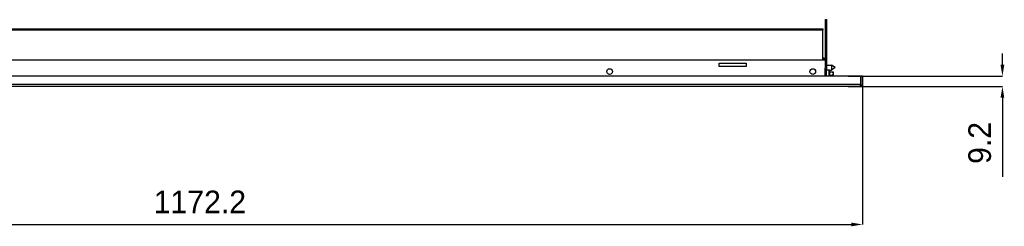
# Model space of a CAD drawing. Header units: inches. Extents: x -8834 to -3121, y 1010 to 9212.
# Tile 21 of 36: x -5055 to -4184, y 4077 to 4260. Entities that reach past the tile are written whole.
import ezdxf

# ---------------------------------------------------------------- set-up
doc = ezdxf.new("R2010")
doc.units = ezdxf.units.IN
doc.dimstyles.new('Copia di Standard', dxfattribs={"dimtxt": 20, "dimasz": 10, "dimexe": 0.18, "dimexo": 0.0625, "dimgap": 10, "dimtad": 1, "dimdec": 1, "dimzin": 0, "dimdsep": 46, "dimtxsty": 'Standard', "dimcen": 0.09, "dimclrd": 4, "dimclre": 4, "dimadec": 0, "dimazin": 0, "dimtfac": 1, "dimtdec": 1, "dimtofl": 0, "dimtmove": 0, "dimatfit": 3, "dimfxl": 0.18, "dimtolj": 1, "dimtzin": 0, "dimarcsym": 0})

# ---------------------------------------------------------------- blocks, each defined once
blk = doc.blocks.new('*D54')
at = {"color": 3, "lineweight": -2, "transparency": 16777216}
for p, q in [((-5481.59, 4206.12), (-5481.59, 4078.34)), ((-4309.39, 4206.12), (-4309.39, 4078.34)), ((-5471.59, 4078.52), (-4319.39, 4078.52))]:
    blk.add_line(p, q, dxfattribs=at)
at = {"color": 3, "transparency": 16777216}
for points in [[(-5471.59, 4080.19), (-5471.59, 4076.85), (-5481.59, 4078.52)], [(-4319.39, 4080.19), (-4319.39, 4076.85), (-4309.39, 4078.52)]]:
    blk.add_solid(points, dxfattribs=at)
at = {"layer": 'Defpoints', "color": 0, "transparency": 16777216}
for p in [(-5481.59, 4206.19), (-4309.39, 4206.19), (-4309.39, 4078.52)]:
    blk.add_point(p, dxfattribs=at)
at = {"color": 3, "transparency": 16777216, "insert": (-4895.49, 4098.52), "char_height": 20, "attachment_point": 5}
blk.add_mtext('\\A1;1172.2', dxfattribs=at)
blk = doc.blocks.new('*D55')
at = {"color": 3, "lineweight": -2, "transparency": 16777216}
for p, q in [((-4185.7, 4219.94), (-4185.7, 4229.94)), ((-4322.18, 4209.94), (-4185.52, 4209.94)), ((-4322.18, 4200.74), (-4185.52, 4200.74)), ((-4185.7, 4190.74), (-4185.7, 4120.74))]:
    blk.add_line(p, q, dxfattribs=at)
at = {"color": 3, "transparency": 16777216}
for points in [[(-4187.37, 4219.94), (-4184.03, 4219.94), (-4185.7, 4209.94)], [(-4187.37, 4190.74), (-4184.03, 4190.74), (-4185.7, 4200.74)]]:
    blk.add_solid(points, dxfattribs=at)
at = {"layer": 'Defpoints', "color": 0, "transparency": 16777216}
for p in [(-4322.24, 4209.94), (-4322.24, 4200.74), (-4185.7, 4200.74)]:
    blk.add_point(p, dxfattribs=at)
at = {"color": 3, "transparency": 16777216, "insert": (-4205.7, 4150.74), "char_height": 20, "attachment_point": 5, "rotation": 90}
blk.add_mtext('\\A1;9.2', dxfattribs=at)

msp = doc.modelspace()

# ---------------------------------------------------------------- linework, layer by layer
at = {"color": 7, "linetype": 'Continuous'}
for p, q in [((-4342.39, 4259.94), (-4342.39, 4256.94)), ((-4342.39, 4259.94), (-4341.19, 4259.94)), ((-4341.19, 4259.94), (-4341.19, 4256.94)), ((-5446.49, 4251.94), (-4344.39, 4251.94)), ((-4344.39, 4251.94), (-4344.39, 4250.61)), ((-4344.39, 4223.94), (-4344.39, 4250.61)), ((-4342.39, 4256.94), (-4342.39, 4223.94)), ((-4341.19, 4256.94), (-4341.19, 4218.92)), ((-4342.39, 4223.94), (-5448.59, 4223.94)), ((-4343.39, 4225.94), (-4344.39, 4225.94)), ((-4344.39, 4225.14), (-4343.39, 4225.14)), ((-4343.39, 4225.14), (-4343.39, 4225.94)), ((-4343.39, 4224.64), (-4343.39, 4225.14)), ((-4343.39, 4223.94), (-4343.39, 4224.64)), ((-4342.39, 4223.94), (-4342.39, 4218.92)), ((-4342.39, 4223.94), (-4342.39, 4218.92)), ((-4436.25, 4218.32), (-4436.25, 4221.32)), ((-4436.25, 4221.32), (-4412.25, 4221.32)), ((-4412.25, 4218.32), (-4436.25, 4218.32)), ((-4412.25, 4221.32), (-4412.25, 4218.32)), ((-4342.39, 4218.92), (-4342.39, 4218.55)), ((-4342.39, 4218.92), (-4342.39, 4218.55)), ((-4342.39, 4218.55), (-4342.39, 4217.44)), ((-4342.39, 4218.55), (-4342.39, 4217.44)), ((-4342.39, 4217.44), (-4342.39, 4216.92)), ((-4342.39, 4217.44), (-4342.39, 4216.92)), ((-4342.39, 4215.92), (-4342.39, 4216.92)), ((-4342.39, 4215.92), (-4342.39, 4216.92)), ((-4342.39, 4209.94), (-4342.39, 4215.92)), ((-4341.19, 4215.92), (-4342.39, 4215.92)), ((-4342.39, 4209.94), (-4342.39, 4215.92)), ((-4341.19, 4219.54), (-4336.87, 4219.54)), ((-4341.19, 4218.92), (-4341.19, 4216.92)), ((-4341.19, 4216.92), (-4341.19, 4215.92)), ((-4341.19, 4215.44), (-4341.19, 4215.92)), ((-4341.19, 4209.94), (-4341.19, 4215.44)), ((-4341.19, 4215.44), (-4339.19, 4215.44)), ((-4341.19, 4209.94), (-4341.19, 4215.44)), ((-4339.19, 4215.44), (-4339.19, 4215.09)), ((-4339.19, 4215.34), (-4336.87, 4215.34)), ((-4338.69, 4215.09), (-4339.19, 4215.09)), ((-4339.19, 4215.09), (-4339.19, 4209.94)), ((-4339.19, 4215.09), (-4339.19, 4209.94)), ((-4338.49, 4214.89), (-4338.49, 4213.81)), ((-4336.87, 4219.54), (-4336.87, 4215.34)), ((-4333.49, 4217.44), (-4336.87, 4219.54)), ((-4333.49, 4217.44), (-4336.87, 4215.34)), ((-4311.09, 4209.94), (-5447.59, 4209.94)), ((-4311.09, 4209.94), (-5447.59, 4209.94)), ((-4338.49, 4213.81), (-4335.99, 4213.81)), ((-4338.49, 4213.81), (-4338.49, 4210.44)), ((-4335.99, 4210.44), (-4338.49, 4210.44)), ((-4338.49, 4210.44), (-4338.49, 4209.94)), ((-4335.99, 4213.81), (-4335.49, 4213.81)), ((-4335.49, 4213.81), (-4335.49, 4212.46)), ((-4335.49, 4212.46), (-4335.49, 4211.79)), ((-4335.49, 4211.79), (-4335.49, 4209.94)), ((-4311.09, 4209.94), (-4311.09, 4202.44)), ((-4311.09, 4209.94), (-4311.09, 4202.44)), ((-4310.59, 4202.44), (-4310.59, 4209.94)), ((-4309.39, 4209.94), (-4310.59, 4209.94)), ((-4309.39, 4209.94), (-4309.39, 4202.44)), ((-4342.39, 4200.74), (-5448.59, 4200.74)), ((-4342.39, 4200.74), (-5448.59, 4200.74)), ((-4340.69, 4200.74), (-4342.39, 4200.74)), ((-4340.69, 4200.74), (-4342.39, 4200.74)), ((-4311.09, 4200.74), (-4340.69, 4200.74)), ((-4311.09, 4200.74), (-4340.69, 4200.74)), ((-4311.09, 4200.74), (-4340.69, 4200.74)), ((-4311.09, 4201.94), (-4311.09, 4202.44)), ((-4311.09, 4201.94), (-4311.09, 4202.44)), ((-4311.09, 4200.74), (-4311.09, 4201.94)), ((-4311.09, 4200.74), (-4311.09, 4201.94)), ((-4310.89, 4201.98), (-4310.89, 4200.75))]:
    msp.add_line(p, q, dxfattribs=at)
at = {"color": 9, "linetype": 'Continuous'}
for p, q in [((-4344.39, 4250.61), (-5446.49, 4250.61)), ((-4342.39, 4256.94), (-4341.19, 4256.94)), ((-4344.39, 4224.64), (-4343.39, 4224.64)), ((-4342.39, 4218.92), (-4341.19, 4218.92)), ((-4338.69, 4215.09), (-4338.69, 4209.94)), ((-4371.53, 4202.44), (-5419.45, 4202.44)), ((-4371.53, 4202.44), (-5419.45, 4202.44)), ((-4342.39, 4202.44), (-4371.53, 4202.44)), ((-4342.39, 4202.44), (-4371.53, 4202.44)), ((-4341.19, 4202.44), (-4342.39, 4202.44)), ((-4341.19, 4202.44), (-4342.39, 4202.44)), ((-4311.09, 4202.44), (-4341.19, 4202.44)), ((-4311.09, 4202.44), (-4341.19, 4202.44))]:
    msp.add_line(p, q, dxfattribs=at)
at = {"color": 7, "linetype": 'Continuous'}
for centre in [(-4533.09, 4213.94), (-4353.39, 4213.94)]:
    msp.add_circle(centre, 2.5, dxfattribs=at)
for centre, radius, start, end in [((-4342.89, 4216.92), 1.7, 0, 72.89536), ((-4338.69, 4214.89), 0.2, 0, 90), ((-4311.09, 4202.44), 0.5, 270, 293.57818), ((-4311.09, 4202.44), 1.7, 270, 276.75633), ((-4311.09, 4202.44), 1.7, 276.75633, 0), ((-4311.09, 4202.44), 0.5, 293.57818, 0)]:
    msp.add_arc(centre, radius, start, end, dxfattribs=at)
for points in [[(-4335.49, 4212.46), (-4335.56, 4212.8), (-4335.67, 4213.16), (-4335.81, 4213.48), (-4335.99, 4213.81)], [(-4335.99, 4210.44), (-4335.81, 4210.77), (-4335.67, 4211.09), (-4335.56, 4211.44), (-4335.49, 4211.79)], [(-4335.74, 4209.94), (-4335.85, 4210.18), (-4335.99, 4210.44)]]:
    msp.add_spline(points, degree=3, dxfattribs=at)

# ---------------------------------------------------------------- dimensions: what is measured, and where the dimension line sits
at = {"color": 3}
dim = msp.add_linear_dim(base=(-4185.7, 4200.74), p1=(-4322.24, 4209.94), p2=(-4322.24, 4200.74), angle=90, dimstyle='Copia di Standard', override={"dimclrd": 3, "dimclre": 3, "dimclrt": 3}, dxfattribs=at)
dim.commit()
dim.dimension.update_dxf_attribs({"geometry": '*D55', "text_midpoint": (-4205.7, 4150.74)})
dim = msp.add_linear_dim(base=(-4309.39, 4078.52), p1=(-5481.59, 4206.19), p2=(-4309.39, 4206.19), dimstyle='Copia di Standard', override={"dimclrd": 3, "dimclre": 3, "dimclrt": 3}, dxfattribs=at)
dim.commit()
dim.dimension.update_dxf_attribs({"geometry": '*D54', "text_midpoint": (-4895.49, 4098.52)})

doc.saveas('drawing.dxf')
